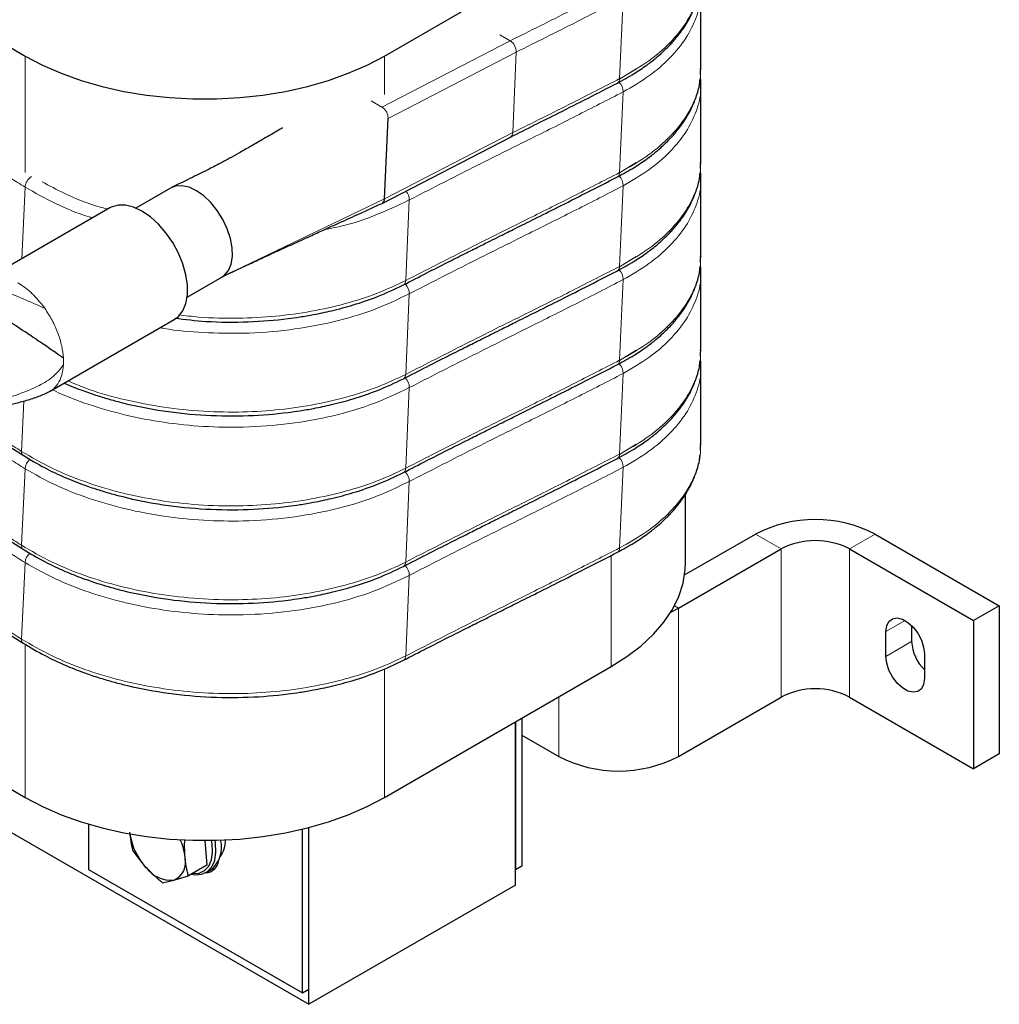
# Model space of a CAD drawing. Header units: millimetres. Extents: x 5 to 418, y 2 to 292.
# Tile 26 of 43: x 273 to 306, y 59 to 92. Entities that reach past the tile are written whole.
import ezdxf

# ---------------------------------------------------------------- set-up
doc = ezdxf.new("R2010")
doc.units = ezdxf.units.MM

msp = doc.modelspace()

# ---------------------------------------------------------------- linework, layer by layer
at = {"color": 7, "linetype": 'Continuous', "lineweight": 25}
for p, q in [((285.1911, 90.7118), (292.6865, 95.0388)), ((272.4632, 91.2017), (273.3117, 90.7118)), ((295.6458, 90.1673), (295.6584, 90.3087)), ((295.6385, 89.8055), (295.6338, 89.892)), ((295.6481, 89.8997), (295.638, 89.9927)), ((295.6394, 90.0965), (295.6458, 90.1673)), ((295.6584, 89.8054), (295.6481, 89.8997)), ((285.1963, 85.9875), (285.3134, 88.6515)), ((285.1177, 85.8413), (289.3588, 88.0344)), ((295.6394, 86.9936), (295.6458, 87.0645)), ((295.6458, 87.0645), (295.6584, 87.2058)), ((295.6385, 86.7026), (295.6338, 86.7891)), ((295.6481, 86.7968), (295.638, 86.8899)), ((295.6584, 86.7026), (295.6481, 86.7968)), ((278.1172, 86.3486), (276.97, 85.6863)), ((276.1133, 85.6883), (272.0761, 83.3576)), ((295.6458, 83.9616), (295.6584, 84.103)), ((295.6385, 83.5997), (295.6338, 83.6862)), ((295.6481, 83.694), (295.638, 83.787)), ((295.6394, 83.8908), (295.6458, 83.9616)), ((295.6584, 83.5997), (295.6481, 83.694)), ((278.6698, 82.7418), (279.8171, 83.4041)), ((279.827, 83.4099), (280.2165, 83.5969)), ((274.1392, 79.6298), (278.2431, 81.9989)), ((295.6394, 80.7879), (295.6458, 80.8588)), ((295.6458, 80.8588), (295.6584, 81.0001)), ((295.6385, 80.4969), (295.6338, 80.5834)), ((295.6481, 80.5911), (295.638, 80.6842)), ((295.6584, 80.4968), (295.6481, 80.5911)), ((272.1147, 78.225), (273.2461, 77.5114)), ((295.6458, 77.7559), (295.6584, 77.8973)), ((295.6394, 77.685), (295.6458, 77.7559)), ((295.1468, 73.9551), (295.1468, 76.2324)), ((272.1147, 75.1221), (273.2461, 74.4085)), ((295.118, 73.5542), (297.4594, 74.9059)), ((301.4192, 74.9059), (305.5204, 72.5383)), ((294.9138, 72.4567), (298.308, 74.4161)), ((300.5707, 74.4161), (304.6719, 72.0485)), ((294.6587, 72.3263), (294.9138, 72.4567)), ((305.5204, 72.5383), (304.6719, 72.0485)), ((305.5204, 72.5383), (305.5204, 67.6391)), ((272.1147, 72.0193), (273.2461, 71.3057)), ((304.6719, 72.0485), (304.6719, 67.1492)), ((301.7728, 70.8642), (301.7728, 71.6808)), ((302.6213, 71.8838), (302.6213, 71.3541)), ((262.6203, 70.9493), (282.695, 59.3604)), ((303.0456, 70.946), (303.0456, 70.1295)), ((285.1911, 66.1993), (292.6865, 70.5262)), ((294.9138, 67.5574), (298.308, 69.5168)), ((300.5707, 69.5168), (304.6719, 67.1492)), ((289.5257, 68.7016), (289.5257, 63.8018)), ((289.5257, 63.3037), (289.5257, 68.7016)), ((289.7378, 68.824), (289.7378, 63.9242)), ((289.7378, 68.2596), (290.954, 67.5574)), ((305.5204, 67.6391), (304.6719, 67.1492)), ((272.4632, 66.6891), (273.3117, 66.1993)), ((275.4118, 65.3152), (275.4118, 63.8181)), ((282.4829, 59.7361), (282.4829, 65.1522)), ((282.695, 59.8585), (282.695, 65.2052)), ((282.695, 59.3604), (282.695, 65.2052)), ((279.2518, 64.779), (279.3246, 63.9635)), ((277.3178, 63.878), (276.8839, 64.4356)), ((275.4118, 63.8181), (282.4829, 59.7361)), ((279.3246, 63.9635), (278.7117, 63.6097)), ((279.2948, 63.7148), (279.4645, 63.8127)), ((289.7378, 63.9242), (289.5257, 63.8018)), ((278.2316, 63.4651), (278.7117, 63.6097)), ((277.8551, 63.3803), (278.2316, 63.4651)), ((289.5257, 63.3037), (282.695, 59.3604)), ((282.4829, 59.7361), (282.695, 59.8585))]:
    msp.add_line(p, q, dxfattribs=at)
at = {"color": 7, "linetype": 'Continuous', "lineweight": 18}
for p, q in [((293.0859, 92.6282), (292.9687, 89.9642)), ((285.1124, 89.0249), (289.3492, 91.2159)), ((289.0084, 91.4126), (289.3492, 91.2159)), ((285.3134, 88.6515), (289.5503, 90.8424)), ((289.5503, 90.8424), (289.4332, 88.1784)), ((273.3117, 90.7118), (273.3117, 86.8622)), ((285.1911, 90.7118), (285.1911, 89.4387)), ((292.965, 89.9488), (293.5175, 90.2935)), ((295.6338, 89.892), (295.629, 89.9805)), ((293.0859, 89.5253), (292.9687, 86.8613)), ((285.1124, 89.0249), (284.7567, 89.2302)), ((285.1963, 85.9875), (289.4332, 88.1784)), ((292.965, 86.846), (293.5175, 87.1907)), ((295.6338, 86.7891), (295.629, 86.8777)), ((273.3123, 86.3764), (273.2026, 84.008)), ((293.0859, 86.4225), (292.9687, 83.7585)), ((280.2165, 83.5969), (285.1963, 85.9875)), ((286.0148, 85.9538), (285.8976, 83.2898)), ((292.965, 83.7431), (293.5175, 84.0878)), ((295.6338, 83.6862), (295.629, 83.7748)), ((293.0859, 83.3196), (292.9687, 80.6556)), ((286.0148, 82.8509), (285.8976, 80.1869)), ((273.8875, 82.474), (273.9623, 82.372)), ((292.965, 80.6403), (293.5175, 80.985)), ((295.6338, 80.5834), (295.629, 80.6719)), ((293.0859, 80.2167), (292.9687, 77.5528)), ((286.0148, 79.748), (285.8976, 77.0841)), ((273.2724, 79.3078), (273.1952, 77.6419)), ((292.965, 77.5374), (293.5175, 77.8821)), ((273.3123, 77.0678), (273.1952, 74.5391)), ((293.0859, 77.1139), (292.9687, 74.4499)), ((286.0148, 76.6452), (285.8976, 73.9812)), ((298.308, 74.4161), (297.4594, 74.9059)), ((301.4192, 74.9059), (300.5707, 74.4161)), ((298.308, 74.4161), (298.308, 69.5168)), ((300.5707, 74.4161), (300.5707, 69.5168)), ((273.3123, 73.9649), (273.1952, 71.4362)), ((292.6865, 74.1993), (292.6865, 70.5262)), ((286.0148, 73.5423), (285.8976, 70.8784)), ((294.7784, 72.5349), (294.9138, 72.4567)), ((294.9138, 72.4567), (294.9138, 67.5574)), ((302.4093, 72.0482), (301.7728, 71.6808)), ((302.6213, 71.3541), (301.7728, 70.8642)), ((273.3117, 71.268), (273.3117, 66.1993)), ((285.1911, 70.451), (285.1911, 66.1993)), ((290.954, 69.5261), (290.954, 67.5574))]:
    msp.add_line(p, q, dxfattribs=at)
at = {"color": 7, "linetype": 'Continuous', "lineweight": 25, "flags": 128}
for points in [[(273.3117, 90.7118), (273.8851, 90.4101), (274.5043, 90.1402), (275.164, 89.9044), (275.8585, 89.7047), (276.582, 89.5429), (277.3282, 89.4203), (278.0909, 89.338), (278.8635, 89.2967), (279.6394, 89.2967), (280.4119, 89.338), (281.1746, 89.4203), (281.9209, 89.5429), (282.6444, 89.7047), (283.3389, 89.9044), (283.9986, 90.1402), (284.6177, 90.4101), (285.1911, 90.7118)], [(279.8167, 83.4038), (279.9011, 83.4633), (280.0351, 83.6226), (280.1247, 83.8339), (280.1664, 84.0884), (280.1583, 84.3757), (280.1008, 84.6837), (279.9963, 84.9997), (279.849, 85.3106), (279.6652, 85.6035), (279.4524, 85.8662), (279.2195, 86.0879), (278.9762, 86.2592), (278.7324, 86.3733), (278.4984, 86.4252), (278.2839, 86.4129), (278.1171, 86.3486)], [(278.2431, 81.9989), (278.3801, 82.1016), (278.5264, 82.29), (278.6268, 82.5313), (278.6779, 82.8174), (278.6779, 83.1383), (278.6268, 83.4833), (278.5264, 83.8405), (278.3801, 84.1979), (278.1929, 84.5431), (277.9711, 84.8646), (277.7223, 85.1513), (277.4549, 85.3934), (277.1782, 85.5828), (276.9014, 85.713), (276.6341, 85.7795), (276.3853, 85.78), (276.1635, 85.7147), (276.1133, 85.6883)], [(292.6865, 70.5262), (293.2092, 70.8572), (293.6767, 71.2147), (294.0852, 71.5955), (294.431, 71.9964), (294.7113, 72.4141), (294.9236, 72.8449), (295.0662, 73.2852), (295.1378, 73.7312), (295.1468, 73.9551)], [(301.7728, 71.6808), (301.7986, 71.8729), (301.8738, 72.0198), (301.9924, 72.1094), (302.1448, 72.1345), (302.3186, 72.0931), (302.4997, 71.9885), (302.6735, 71.8293), (302.8259, 71.6282), (302.9445, 71.4016), (303.0198, 71.1679), (303.0456, 70.946)], [(303.0456, 70.1295), (303.0198, 69.9373), (302.9445, 69.7905), (302.8259, 69.7009), (302.6735, 69.6758), (302.4997, 69.7172), (302.3186, 69.8217), (302.1448, 69.981), (301.9924, 70.182), (301.8738, 70.4086), (301.7986, 70.6423), (301.7728, 70.8642)], [(273.3117, 66.1993), (273.8851, 65.8975), (274.5043, 65.6276), (275.164, 65.3918), (275.8585, 65.1922), (276.582, 65.0303), (277.3282, 64.9078), (278.0909, 64.8255), (278.8635, 64.7841), (279.6394, 64.7841), (280.4119, 64.8255), (281.1746, 64.9078), (281.9209, 65.0303), (282.6444, 65.1922), (283.3389, 65.3918), (283.9986, 65.6276), (284.6177, 65.8975), (285.1911, 66.1993)], [(278.8067, 63.6646), (278.9363, 63.6427), (279.1571, 63.6589), (279.3446, 63.7474), (279.4895, 63.9037), (279.5845, 64.12), (279.6249, 64.3855), (279.6086, 64.6869), (279.5926, 64.783)], [(278.8413, 63.6846), (278.8577, 63.6829), (279.0674, 63.6983), (279.2455, 63.7824), (279.3832, 63.9309), (279.4735, 64.1364), (279.5118, 64.3886), (279.4964, 64.6749), (279.4783, 64.7807)], [(279.4997, 63.835), (279.5484, 63.8367), (279.5931, 63.8431)]]:
    msp.add_lwpolyline(points, dxfattribs=at)
at = {"color": 7, "linetype": 'Continuous', "lineweight": 18}
for centre, radius, start, end in [((289.1089, 90.8456), 0.4415, 359.58959, 57.01085), ((292.8137, 89.953), 0.1554, 301.1395, 4.12382), ((292.6371, 89.5267), 0.4488, 359.81599, 46.47818), ((284.872, 88.6546), 0.4415, 359.58959, 57.01085), ((289.2781, 88.1673), 0.1555, 301.29021, 4.11003), ((273.7956, 86.3273), 0.4858, 123.63823, 174.19946), ((292.8137, 86.8501), 0.1554, 301.1395, 4.12382), ((292.6371, 86.4239), 0.4488, 359.81599, 46.47818), ((285.5631, 85.9536), 0.4517, 0.01648, 40.75552), ((292.8137, 83.7473), 0.1554, 301.1395, 4.12382), ((292.6371, 83.321), 0.4488, 359.81599, 46.47818), ((285.7426, 83.2786), 0.1554, 301.13933, 4.12384), ((285.5659, 82.8523), 0.4489, 359.82076, 46.14677), ((272.5757, 80.6083), 2.0074, 356.88145, 3.11855), ((292.8137, 80.6444), 0.1554, 301.1395, 4.12382), ((292.6371, 80.2182), 0.4488, 359.81599, 46.47818), ((285.7426, 80.1757), 0.1554, 301.13933, 4.12384), ((285.5659, 79.7495), 0.4489, 359.82076, 46.14677), ((273.3329, 77.6205), 0.1394, 171.133, 231.53669), ((292.8137, 77.5416), 0.1554, 301.1395, 4.12382), ((273.7939, 77.0201), 0.4839, 131.34511, 174.3457), ((292.6371, 77.1153), 0.4488, 359.81599, 46.47818), ((285.7426, 77.0729), 0.1554, 301.13933, 4.12384), ((285.5659, 76.6466), 0.4489, 359.82076, 46.14677), ((273.3329, 74.5176), 0.1394, 171.133, 231.53669), ((273.7939, 73.9173), 0.4839, 131.34511, 174.3457), ((292.8137, 74.4387), 0.1554, 301.1395, 4.12382), ((285.7426, 73.97), 0.1554, 301.13933, 4.12384), ((285.5659, 73.5437), 0.4489, 359.82076, 46.14677), ((273.3329, 71.4148), 0.1394, 171.133, 231.53669), ((285.7426, 70.8672), 0.1554, 301.13933, 4.12384)]:
    msp.add_arc(centre, radius, start, end, dxfattribs=at)
at = {"color": 7, "linetype": 'Continuous', "lineweight": 25}
for centre, radius, start, end in [((285.0356, 85.9798), 0.1608, 300.3851, 2.74456), ((299.4393, 71.1057), 4.285, 62.48054, 117.51946), ((299.4393, 72.2325), 2.4592, 62.60967, 117.39033), ((304.0307, 71.4269), 1.4113, 182.95592, 225.72931), ((299.4393, 67.3333), 2.4592, 62.60967, 117.39033), ((292.9339, 71.3576), 4.285, 242.48054, 297.51946), ((278.8611, 65.308), 2.104, 188.59815, 222.81617), ((276.7534, 64.0308), 1.8591, 5.90858, 24.48662), ((278.8537, 64.5471), 0.9551, 309.75209, 14.64172), ((279.0941, 64.7587), 0.8442, 322.07505, 2.91189), ((277.9754, 64.0601), 0.6478, 293.298, 14.49305), ((278.1376, 64.4746), 1.0139, 216.04456, 275.32375), ((279.2758, 64.1486), 0.4364, 271.96288, 352.58451)]:
    msp.add_arc(centre, radius, start, end, dxfattribs=at)
at = {"color": 7, "linetype": 'Continuous', "lineweight": 18}
for points, knots in [([(292.9687, 89.9642), (293.2688, 90.1329), (293.8679, 90.4697), (294.578, 91.0665), (295.1301, 91.7103), (295.488, 92.3969), (295.6595, 92.9705), (295.6407, 93.3105), (295.6351, 93.4116)], [0, 0, 0, 0, 0.1844296, 0.3682133, 0.5531929, 0.7367594, 0.9218006, 1, 1, 1, 1]), ([(289.3492, 91.2159), (290.0089, 91.544), (291.187, 92.13), (292.366, 92.7353), (292.8848, 93.0016)], [0, 0, 0, 0, 0.5599988, 1, 1, 1, 1]), ([(293.0859, 89.5253), (293.3803, 89.697), (293.9681, 90.0399), (294.6562, 90.6446), (295.187, 91.2941), (295.5191, 91.9844), (295.6694, 92.529), (295.6442, 92.8381), (295.6385, 92.9083)], [0, 0, 0, 0, 0.188915, 0.3771997, 0.5666861, 0.754725, 0.9442744, 1, 1, 1, 1]), ([(289.5503, 90.8424), (290.21, 91.1706), (291.3881, 91.7566), (292.5671, 92.3618), (293.0859, 92.6282)], [0, 0, 0, 0, 0.5599988, 1, 1, 1, 1]), ([(292.9687, 86.8613), (293.2688, 87.03), (293.8679, 87.3668), (294.578, 87.9636), (295.1301, 88.6075), (295.488, 89.2941), (295.6595, 89.8676), (295.6407, 90.2077), (295.6351, 90.3087)], [0, 0, 0, 0, 0.1844296, 0.3682133, 0.5531929, 0.7367594, 0.9218006, 1, 1, 1, 1]), ([(289.4332, 88.1784), (290.0929, 88.5066), (291.2709, 89.0926), (292.4499, 89.6979), (292.9687, 89.9642)], [0, 0, 0, 0, 0.5599988, 1, 1, 1, 1]), ([(286.0148, 85.9538), (286.675, 86.292), (287.9955, 86.9684), (289.833, 87.8796), (291.5295, 88.7262), (292.5671, 89.259), (293.0859, 89.5253)], [0, 0, 0, 0, 0.2799995, 0.5600001, 0.7799992, 1, 1, 1, 1]), ([(293.0859, 86.4225), (293.3803, 86.5942), (293.9681, 86.937), (294.6562, 87.5417), (295.187, 88.1913), (295.5191, 88.8816), (295.6694, 89.4262), (295.6442, 89.7352), (295.6385, 89.8055)], [0, 0, 0, 0, 0.188915, 0.3771997, 0.5666861, 0.754725, 0.9442744, 1, 1, 1, 1]), ([(272.181, 87.0899), (272.3921, 86.9566), (272.769, 86.7186), (273.1463, 86.4809), (273.3123, 86.3764)], [0, 0, 0, 0, 0.5600009, 1, 1, 1, 1]), ([(292.9687, 83.7585), (293.2688, 83.9272), (293.8679, 84.264), (294.578, 84.8608), (295.1301, 85.5046), (295.488, 86.1912), (295.6595, 86.7648), (295.6407, 87.1048), (295.6351, 87.2059)], [0, 0, 0, 0, 0.1844296, 0.3682133, 0.5531929, 0.7367594, 0.9218006, 1, 1, 1, 1]), ([(285.8976, 83.2898), (286.5579, 83.628), (287.8783, 84.3044), (289.7159, 85.2156), (291.4124, 86.0623), (292.4499, 86.595), (292.9687, 86.8613)], [0, 0, 0, 0, 0.2799995, 0.5600001, 0.7799992, 1, 1, 1, 1]), ([(293.0859, 83.3196), (293.3803, 83.4913), (293.9681, 83.8342), (294.6562, 84.4389), (295.187, 85.0884), (295.5191, 85.7787), (295.6694, 86.3233), (295.6442, 86.6324), (295.6385, 86.7026)], [0, 0, 0, 0, 0.188915, 0.3771997, 0.5666861, 0.754725, 0.9442744, 1, 1, 1, 1]), ([(273.3123, 86.3764), (273.64, 86.1934), (274.2942, 85.8282), (275.0673, 85.499), (275.509, 85.3737), (275.5488, 85.3624)], [0, 0, 0, 0, 0.4772463, 0.9528954, 1, 1, 1, 1]), ([(273.8791, 86.5564), (274.1168, 86.426), (274.7042, 86.1037), (275.4521, 85.8058), (275.9684, 85.6736), (276.0512, 85.6524)], [0, 0, 0, 0, 0.3634799, 0.8980169, 1, 1, 1, 1]), ([(286.0148, 82.8509), (286.675, 83.1891), (287.9955, 83.8655), (289.833, 84.7768), (291.5295, 85.6234), (292.5671, 86.1561), (293.0859, 86.4225)], [0, 0, 0, 0, 0.2799995, 0.5600001, 0.7799992, 1, 1, 1, 1]), ([(283.2166, 84.9762), (283.31, 84.9923), (283.8901, 85.0927), (284.8632, 85.4091), (285.6307, 85.7721), (286.0148, 85.9538)], [0, 0, 0, 0, 0.0874732, 0.543282, 1, 1, 1, 1]), ([(292.9687, 80.6556), (293.2688, 80.8243), (293.8679, 81.1611), (294.578, 81.7579), (295.1301, 82.4017), (295.488, 83.0883), (295.6595, 83.6619), (295.6407, 84.002), (295.6351, 84.103)], [0, 0, 0, 0, 0.1844296, 0.3682133, 0.5531929, 0.7367594, 0.9218006, 1, 1, 1, 1]), ([(269.9256, 83.7855), (269.9338, 83.7887), (269.9524, 83.7961), (270.0004, 83.7984), (270.1048, 83.7899), (270.3683, 83.7338), (270.7924, 83.6073), (271.3592, 83.4152), (272.0116, 83.1767), (272.7054, 82.907), (273.3756, 82.6351), (273.7815, 82.4531), (273.9623, 82.372)], [0, 0, 0, 0, 0.0070991, 0.0161411, 0.0348424, 0.0819148, 0.2037604, 0.3426684, 0.4976105, 0.686255, 0.8602833, 1, 1, 1, 1]), ([(285.8976, 80.1869), (286.5579, 80.5251), (287.8783, 81.2015), (289.7159, 82.1128), (291.4124, 82.9594), (292.4499, 83.4921), (292.9687, 83.7585)], [0, 0, 0, 0, 0.2799995, 0.5600001, 0.7799992, 1, 1, 1, 1]), ([(293.0859, 80.2167), (293.3803, 80.3885), (293.9681, 80.7313), (294.6562, 81.336), (295.187, 81.9855), (295.5191, 82.6759), (295.6694, 83.2205), (295.6442, 83.5295), (295.6385, 83.5997)], [0, 0, 0, 0, 0.188915, 0.3771997, 0.5666861, 0.754725, 0.9442744, 1, 1, 1, 1]), ([(278.3902, 82.1568), (278.6098, 82.1292), (279.2613, 82.0472), (280.341, 82.0311), (281.5931, 82.0954), (282.7847, 82.2588), (283.9146, 82.5145), (284.9732, 82.8528), (285.5896, 83.1441), (285.8976, 83.2898)], [0, 0, 0, 0, 0.0813572, 0.241411, 0.3930145, 0.5445685, 0.6955261, 0.8478162, 1, 1, 1, 1]), ([(286.0148, 79.748), (286.675, 80.0863), (287.9955, 80.7627), (289.833, 81.6739), (291.5295, 82.5205), (292.5671, 83.0532), (293.0859, 83.3196)], [0, 0, 0, 0, 0.2799995, 0.5600001, 0.7799992, 1, 1, 1, 1]), ([(277.7759, 81.7292), (277.8187, 81.7208), (278.2859, 81.63), (279.2141, 81.559), (280.6086, 81.5261), (282.0612, 81.6382), (283.515, 81.9021), (284.8679, 82.2992), (285.6323, 82.6669), (286.0148, 82.8509)], [0, 0, 0, 0, 0.01486342, 0.16200066, 0.30805956, 0.48109989, 0.65332815, 0.82649136, 1, 1, 1, 1]), ([(292.9687, 77.5528), (293.2688, 77.7215), (293.8679, 78.0583), (294.578, 78.655), (295.1301, 79.2989), (295.488, 79.9855), (295.6595, 80.559), (295.6407, 80.8991), (295.6351, 81.0001)], [0, 0, 0, 0, 0.1844296, 0.3682133, 0.5531929, 0.7367594, 0.9218006, 1, 1, 1, 1]), ([(271.3755, 79.0886), (271.4027, 79.0937), (271.6757, 79.1445), (272.2218, 79.2679), (273.0009, 79.4818), (273.6938, 79.7634), (274.2478, 80.0752), (274.4772, 80.3677), (274.5801, 80.499)], [0, 0, 0, 0, 0.023676, 0.2372679, 0.486286, 0.7183481, 0.8735511, 1, 1, 1, 1]), ([(274.5801, 80.499), (274.5664, 80.38), (274.5389, 80.142), (274.4042, 79.868), (274.2677, 79.6966), (274.1607, 79.6507), (274.1369, 79.6406)], [0, 0, 0, 0, 0.3043463, 0.6086925, 0.9130388, 1, 1, 1, 1]), ([(285.8976, 77.0841), (286.5579, 77.4223), (287.8783, 78.0987), (289.7159, 79.0099), (291.4124, 79.8565), (292.4499, 80.3893), (292.9687, 80.6556)], [0, 0, 0, 0, 0.2799995, 0.5600001, 0.7799992, 1, 1, 1, 1]), ([(293.0859, 77.1139), (293.3803, 77.2856), (293.9681, 77.6285), (294.6562, 78.2332), (295.187, 78.8827), (295.5191, 79.573), (295.6694, 80.1176), (295.6442, 80.4267), (295.6385, 80.4969)], [0, 0, 0, 0, 0.188915, 0.3771997, 0.5666861, 0.754725, 0.9442744, 1, 1, 1, 1]), ([(274.7314, 79.9716), (274.9131, 79.893), (275.4593, 79.6568), (276.4733, 79.3683), (277.7381, 79.1078), (279.0453, 78.9612), (280.3402, 78.9249), (281.5934, 78.9934), (282.7847, 79.1557), (283.9146, 79.4117), (284.9732, 79.7499), (285.5896, 80.0413), (285.8976, 80.1869)], [0, 0, 0, 0, 0.0542707, 0.1630753, 0.2710485, 0.3798875, 0.4879288, 0.5902659, 0.6925695, 0.7944707, 0.8972712, 1, 1, 1, 1]), ([(286.0148, 76.6452), (286.675, 76.9834), (287.9955, 77.6598), (289.833, 78.571), (291.5295, 79.4177), (292.5671, 79.9504), (293.0859, 80.2167)], [0, 0, 0, 0, 0.2799995, 0.5600001, 0.7799992, 1, 1, 1, 1]), ([(274.2287, 79.6814), (274.2577, 79.6658), (274.6187, 79.4711), (275.4254, 79.1795), (276.6242, 78.8246), (277.9025, 78.5835), (279.211, 78.4492), (280.6096, 78.4254), (282.0609, 78.5347), (283.5151, 78.7995), (284.8679, 79.1963), (285.6323, 79.564), (286.0148, 79.748)], [0, 0, 0, 0, 0.0088762, 0.1105801, 0.212932, 0.3145017, 0.4168858, 0.5185196, 0.6389281, 0.7587716, 0.8792656, 1, 1, 1, 1]), ([(272.0638, 78.3555), (272.2751, 78.2223), (272.6523, 77.9845), (273.0293, 77.7466), (273.1952, 77.6419)], [0, 0, 0, 0, 0.5600009, 1, 1, 1, 1]), ([(292.9687, 74.4499), (293.2688, 74.6186), (293.8679, 74.9554), (294.578, 75.5522), (295.1301, 76.196), (295.488, 76.8826), (295.6595, 77.4562), (295.6407, 77.7963), (295.6351, 77.8973)], [0, 0, 0, 0, 0.1844296, 0.3682133, 0.5531929, 0.7367594, 0.9218006, 1, 1, 1, 1]), ([(272.181, 77.7814), (272.3921, 77.6481), (272.769, 77.41), (273.1463, 77.1724), (273.3123, 77.0678)], [0, 0, 0, 0, 0.5600009, 1, 1, 1, 1]), ([(273.1952, 77.6419), (273.5161, 77.4538), (274.1568, 77.0782), (275.2723, 76.6236), (276.4695, 76.2621), (277.7391, 76.0059), (279.045, 75.8581), (280.3403, 75.8221), (281.5934, 75.8906), (282.7847, 76.0529), (283.9146, 76.3088), (284.9732, 76.647), (285.5896, 76.9384), (285.8976, 77.0841)], [0, 0, 0, 0, 0.093334, 0.1863401, 0.2799504, 0.3728454, 0.4664851, 0.5594387, 0.6474846, 0.7355017, 0.8231725, 0.9116171, 1, 1, 1, 1]), ([(285.8976, 73.9812), (286.5579, 74.3194), (287.8783, 74.9958), (289.7159, 75.9071), (291.4124, 76.7537), (292.4499, 77.2864), (292.9687, 77.5528)], [0, 0, 0, 0, 0.2799995, 0.5600001, 0.7799992, 1, 1, 1, 1]), ([(273.3123, 77.0678), (273.6385, 76.8829), (274.2897, 76.5138), (275.4189, 76.0719), (276.6259, 75.723), (277.9021, 75.4803), (279.2112, 75.3465), (280.6096, 75.3226), (282.0609, 75.4319), (283.5151, 75.6966), (284.8679, 76.0935), (285.6323, 76.4612), (286.0148, 76.6452)], [0, 0, 0, 0, 0.0933482, 0.1863841, 0.2800126, 0.3729257, 0.4665838, 0.5595554, 0.6697017, 0.7793311, 0.8895556, 1, 1, 1, 1]), ([(286.0148, 73.5423), (286.675, 73.8805), (287.9955, 74.5569), (289.833, 75.4682), (291.5295, 76.3148), (292.5671, 76.8475), (293.0859, 77.1139)], [0, 0, 0, 0, 0.2799995, 0.5600001, 0.7799992, 1, 1, 1, 1]), ([(272.0638, 75.2527), (272.2751, 75.1195), (272.6523, 74.8816), (273.0293, 74.6437), (273.1952, 74.5391)], [0, 0, 0, 0, 0.5600009, 1, 1, 1, 1]), ([(272.181, 74.6785), (272.3921, 74.5452), (272.769, 74.3072), (273.1463, 74.0695), (273.3123, 73.9649)], [0, 0, 0, 0, 0.5600009, 1, 1, 1, 1]), ([(273.1952, 74.5391), (273.5161, 74.3509), (274.1568, 73.9753), (275.2723, 73.5207), (276.4695, 73.1593), (277.7391, 72.903), (279.045, 72.7552), (280.3403, 72.7192), (281.5934, 72.7877), (282.7847, 72.95), (283.9146, 73.206), (284.9732, 73.5442), (285.5896, 73.8356), (285.8976, 73.9812)], [0, 0, 0, 0, 0.093334, 0.1863401, 0.2799504, 0.3728454, 0.4664851, 0.5594387, 0.6474846, 0.7355017, 0.8231725, 0.9116171, 1, 1, 1, 1]), ([(285.8976, 70.8784), (286.5579, 71.2166), (287.8783, 71.893), (289.7159, 72.8042), (291.4124, 73.6508), (292.4499, 74.1835), (292.9687, 74.4499)], [0, 0, 0, 0, 0.2799995, 0.5600001, 0.7799992, 1, 1, 1, 1]), ([(273.3123, 73.9649), (273.6385, 73.7801), (274.2897, 73.4109), (275.4189, 72.969), (276.6259, 72.6202), (277.9021, 72.3775), (279.2112, 72.2436), (280.6096, 72.2197), (282.0609, 72.329), (283.5151, 72.5937), (284.8679, 72.9906), (285.6323, 73.3583), (286.0148, 73.5423)], [0, 0, 0, 0, 0.0933482, 0.1863841, 0.2800126, 0.3729257, 0.4665838, 0.5595554, 0.6697017, 0.7793311, 0.8895556, 1, 1, 1, 1]), ([(272.0638, 72.1498), (272.2751, 72.0166), (272.6523, 71.7787), (273.0293, 71.5409), (273.1952, 71.4362)], [0, 0, 0, 0, 0.5600009, 1, 1, 1, 1]), ([(273.1952, 71.4362), (273.5161, 71.2481), (274.1568, 70.8724), (275.2723, 70.4179), (276.4695, 70.0564), (277.7391, 69.8001), (279.045, 69.6524), (280.3403, 69.6164), (281.5934, 69.6849), (282.7847, 69.8472), (283.9146, 70.1031), (284.9732, 70.4413), (285.5896, 70.7327), (285.8976, 70.8784)], [0, 0, 0, 0, 0.093334, 0.1863401, 0.2799504, 0.3728454, 0.4664851, 0.5594387, 0.6474846, 0.7355017, 0.8231725, 0.9116171, 1, 1, 1, 1])]:
    msp.add_open_spline(points, degree=3, knots=knots, dxfattribs=at)
at = {"color": 7, "linetype": 'Continuous', "lineweight": 25}
for points, knots in [([(292.894, 89.82), (293.0815, 89.9215), (293.4241, 90.107), (293.8412, 90.3887), (294.1467, 90.6248), (294.3581, 90.8089), (294.5025, 90.9458), (294.6147, 91.0592), (294.7221, 91.1744), (294.8852, 91.3625), (295.1085, 91.6579), (295.3347, 92.0421), (295.5089, 92.4696), (295.608, 92.7971), (295.6222, 92.9978), (295.6257, 93.0469)], [0, 0, 0, 0, 0.1228021, 0.2244368, 0.3055655, 0.3664319, 0.4069109, 0.4378079, 0.4735092, 0.5140095, 0.6095811, 0.7358645, 0.8399702, 0.9608592, 1, 1, 1, 1]), ([(295.6584, 90.3088), (295.6582, 90.7421), (295.6579, 91.6086), (295.6582, 92.4751), (295.6584, 92.9083)], [0, 0, 0, 0, 0.4999996, 1, 1, 1, 1]), ([(292.894, 86.7171), (293.0815, 86.8186), (293.4241, 87.0042), (293.8412, 87.2858), (294.1467, 87.522), (294.3581, 87.7061), (294.5025, 87.843), (294.6147, 87.9563), (294.7221, 88.0716), (294.8852, 88.2597), (295.1085, 88.555), (295.3347, 88.9392), (295.5089, 89.3667), (295.608, 89.6942), (295.6222, 89.8949), (295.6257, 89.944)], [0, 0, 0, 0, 0.1228021, 0.2244368, 0.3055655, 0.3664319, 0.4069109, 0.4378079, 0.4735092, 0.5140095, 0.6095811, 0.7358645, 0.8399702, 0.9608592, 1, 1, 1, 1]), ([(289.3573, 88.0336), (289.8904, 88.2987), (291.0686, 88.8845), (292.2482, 89.489), (292.894, 89.82)], [0, 0, 0, 0, 0.4524801, 1, 1, 1, 1]), ([(295.6584, 87.206), (295.6582, 87.6392), (295.6579, 88.5057), (295.6582, 89.3722), (295.6584, 89.8054)], [0, 0, 0, 0, 0.4999996, 1, 1, 1, 1]), ([(281.8224, 88.3329), (281.7603, 88.2969), (281.54, 88.1692), (281.1778, 87.959), (280.7603, 87.7176), (280.4048, 87.5132), (280.0886, 87.3375), (279.7585, 87.16), (279.3531, 86.9499), (278.8058, 86.677), (278.3891, 86.4795), (278.1575, 86.3698)], [0, 0, 0, 0, 0.0552823, 0.1962253, 0.3164346, 0.4189677, 0.5006963, 0.571979, 0.6789439, 0.821609, 1, 1, 1, 1]), ([(285.823, 83.1456), (286.0797, 83.2778), (286.5607, 83.5257), (287.2333, 83.8675), (287.8091, 84.1578), (288.2877, 84.3975), (288.6811, 84.5937), (289.0794, 84.7922), (289.5619, 85.0328), (290.1959, 85.3485), (290.9702, 85.7357), (291.8851, 86.198), (292.5421, 86.5361), (292.894, 86.7171)], [0, 0, 0, 0, 0.1088839, 0.2040481, 0.2854945, 0.3532242, 0.4072368, 0.4524804, 0.5223151, 0.6119845, 0.7214877, 0.850825, 1, 1, 1, 1]), ([(292.894, 83.6143), (293.0815, 83.7158), (293.4241, 83.9013), (293.8412, 84.183), (294.1467, 84.4191), (294.3581, 84.6032), (294.5025, 84.7401), (294.6147, 84.8535), (294.7221, 84.9687), (294.8852, 85.1568), (295.1085, 85.4522), (295.3347, 85.8364), (295.5089, 86.2639), (295.608, 86.5913), (295.6222, 86.7921), (295.6257, 86.8412)], [0, 0, 0, 0, 0.1228021, 0.2244368, 0.3055655, 0.3664319, 0.4069109, 0.4378079, 0.4735092, 0.5140095, 0.6095811, 0.7358645, 0.8399702, 0.9608592, 1, 1, 1, 1]), ([(295.6584, 84.1031), (295.6582, 84.5364), (295.6579, 85.4029), (295.6582, 86.2693), (295.6584, 86.7026)], [0, 0, 0, 0, 0.4999996, 1, 1, 1, 1]), ([(280.2165, 83.5969), (280.4084, 83.6871), (280.7456, 83.8456), (281.1894, 84.0491), (281.5326, 84.2068), (281.8205, 84.3388), (282.0964, 84.465), (282.4033, 84.6052), (282.7644, 84.77), (283.2115, 84.9739), (283.7543, 85.2211), (284.4009, 85.5154), (284.8668, 85.7273), (285.117, 85.8411)], [0, 0, 0, 0, 0.1249738, 0.2196982, 0.2844801, 0.3386741, 0.3946035, 0.4522695, 0.5244342, 0.6124147, 0.7210032, 0.8501986, 1, 1, 1, 1]), ([(292.894, 80.5114), (293.0815, 80.6129), (293.4241, 80.7985), (293.8412, 81.0801), (294.1467, 81.3163), (294.3581, 81.5004), (294.5025, 81.6373), (294.6147, 81.7506), (294.7221, 81.8658), (294.8852, 82.054), (295.1085, 82.3493), (295.3347, 82.7335), (295.5089, 83.161), (295.608, 83.4885), (295.6222, 83.6892), (295.6257, 83.7383)], [0, 0, 0, 0, 0.1228021, 0.2244368, 0.3055655, 0.3664319, 0.4069109, 0.4378079, 0.4735092, 0.5140095, 0.6095811, 0.7358645, 0.8399702, 0.9608592, 1, 1, 1, 1]), ([(274.5801, 80.7175), (274.4965, 80.7785), (274.313, 80.9125), (273.9156, 81.1858), (273.4214, 81.5191), (272.8331, 81.9066), (272.1636, 82.3372), (271.4934, 82.7542), (270.9546, 83.0723), (270.5864, 83.2714), (270.3816, 83.3706), (270.2429, 83.4265), (270.1676, 83.4412), (270.1401, 83.4395), (270.1321, 83.436), (270.1283, 83.4344)], [0, 0, 0, 0, 0.0781591, 0.1714186, 0.2791858, 0.4190541, 0.5640356, 0.7218879, 0.857226, 0.9114767, 0.9541996, 0.9837127, 0.9942303, 0.9973255, 1, 1, 1, 1]), ([(279.892, 83.4557), (279.9508, 83.4802), (280.0679, 83.529), (280.1865, 83.5836), (280.2455, 83.6108)], [0, 0, 0, 0, 0.5020508, 1, 1, 1, 1]), ([(285.823, 80.0427), (286.0797, 80.175), (286.5607, 80.4228), (287.2333, 80.7646), (287.8091, 81.055), (288.2877, 81.2946), (288.6811, 81.4909), (289.0794, 81.6894), (289.5619, 81.9299), (290.1959, 82.2457), (290.9702, 82.6329), (291.8851, 83.0951), (292.5421, 83.4332), (292.894, 83.6143)], [0, 0, 0, 0, 0.1088839, 0.2040481, 0.2854945, 0.3532242, 0.4072368, 0.4524804, 0.5223151, 0.6119845, 0.7214877, 0.850825, 1, 1, 1, 1]), ([(295.6584, 81.0003), (295.6582, 81.4335), (295.6579, 82.3), (295.6582, 83.1665), (295.6584, 83.5997)], [0, 0, 0, 0, 0.4999996, 1, 1, 1, 1]), ([(278.2659, 82.0447), (278.6066, 82.0042), (279.4117, 81.9084), (280.6766, 81.9084), (281.7096, 81.9889), (282.4212, 82.0884), (282.9032, 82.1709), (283.4968, 82.2968), (284.2092, 82.4894), (285.0225, 82.7653), (285.543, 83.0126), (285.823, 83.1456)], [0, 0, 0, 0, 0.1255429, 0.296684, 0.4597512, 0.509101, 0.568285, 0.6466177, 0.7447359, 0.8626881, 1, 1, 1, 1]), ([(285.823, 76.9399), (286.0797, 77.0721), (286.5607, 77.32), (287.2333, 77.6618), (287.8091, 77.9521), (288.2877, 78.1917), (288.6811, 78.388), (289.0794, 78.5865), (289.5619, 78.8271), (290.1959, 79.1428), (290.9702, 79.53), (291.8851, 79.9923), (292.5421, 80.3303), (292.894, 80.5114)], [0, 0, 0, 0, 0.10888392, 0.2040481, 0.28549455, 0.35322417, 0.40723678, 0.45248036, 0.5223151, 0.61198449, 0.72148772, 0.85082499, 1, 1, 1, 1]), ([(292.894, 77.4086), (293.0815, 77.5101), (293.4241, 77.6956), (293.8412, 77.9773), (294.1467, 78.2134), (294.3581, 78.3975), (294.5025, 78.5344), (294.6147, 78.6478), (294.7221, 78.763), (294.8852, 78.9511), (295.1085, 79.2464), (295.3347, 79.6307), (295.5089, 80.0581), (295.608, 80.3856), (295.6222, 80.5864), (295.6257, 80.6355)], [0, 0, 0, 0, 0.1228021, 0.2244368, 0.3055655, 0.3664319, 0.4069109, 0.4378079, 0.4735092, 0.5140095, 0.6095811, 0.7358645, 0.8399702, 0.9608592, 1, 1, 1, 1]), ([(295.6584, 77.8974), (295.6582, 78.3307), (295.6579, 79.1972), (295.6582, 80.0636), (295.6584, 80.4969)], [0, 0, 0, 0, 0.4999996, 1, 1, 1, 1]), ([(274.6047, 79.8985), (274.6173, 79.8925), (274.8134, 79.7994), (275.184, 79.6616), (275.6777, 79.4894), (276.1176, 79.3572), (276.8306, 79.1671), (277.8835, 78.9588), (279.285, 78.8159), (280.676, 78.8028), (281.7096, 78.8863), (282.4212, 78.9856), (282.9032, 79.068), (283.4968, 79.194), (284.2092, 79.3865), (285.0225, 79.6625), (285.543, 79.9097), (285.823, 80.0427)], [0, 0, 0, 0, 0.0038593, 0.0600146, 0.1045382, 0.141556, 0.1788151, 0.2933693, 0.4097848, 0.5252965, 0.6353588, 0.6686675, 0.7086137, 0.7614844, 0.8277094, 0.9073213, 1, 1, 1, 1]), ([(271.4761, 78.9419), (271.5786, 78.9582), (271.8539, 79.0021), (272.3643, 79.094), (272.9092, 79.2077), (273.4143, 79.3428), (273.8044, 79.464), (274.0464, 79.5852), (274.1601, 79.6421)], [0, 0, 0, 0, 0.1130641, 0.3038914, 0.5644422, 0.7168861, 0.8670641, 1, 1, 1, 1]), ([(273.2461, 77.5114), (273.4843, 77.3685), (273.9236, 77.1049), (274.5972, 76.79), (275.1818, 76.557), (275.6781, 76.3869), (276.1175, 76.2542), (276.8306, 76.0643), (277.8835, 75.8559), (279.285, 75.7131), (280.676, 75.7), (281.7096, 75.7834), (282.4212, 75.8827), (282.9032, 75.9652), (283.4968, 76.0911), (284.2092, 76.2837), (285.0225, 76.5596), (285.543, 76.8069), (285.823, 76.9399)], [0, 0, 0, 0, 0.0703121, 0.1296798, 0.1787423, 0.2176422, 0.2499843, 0.2825374, 0.3826224, 0.4843337, 0.5852554, 0.6814159, 0.7105175, 0.7454182, 0.7916109, 0.8494711, 0.9190274, 1, 1, 1, 1]), ([(292.894, 74.3057), (293.0815, 74.4072), (293.4241, 74.5928), (293.8412, 74.8744), (294.1467, 75.1106), (294.3581, 75.2946), (294.5025, 75.4316), (294.6147, 75.5449), (294.7221, 75.6601), (294.8852, 75.8483), (295.1085, 76.1436), (295.3347, 76.5278), (295.5089, 76.9553), (295.608, 77.2828), (295.6222, 77.4835), (295.6257, 77.5326)], [0, 0, 0, 0, 0.1228021, 0.2244368, 0.3055655, 0.3664319, 0.4069109, 0.4378079, 0.4735092, 0.5140095, 0.6095811, 0.7358645, 0.8399702, 0.9608592, 1, 1, 1, 1]), ([(285.823, 73.837), (286.0797, 73.9693), (286.5607, 74.2171), (287.2333, 74.5589), (287.8091, 74.8493), (288.2877, 75.0889), (288.6811, 75.2852), (289.0794, 75.4837), (289.5619, 75.7242), (290.1959, 76.04), (290.9702, 76.4272), (291.8851, 76.8894), (292.5421, 77.2275), (292.894, 77.4086)], [0, 0, 0, 0, 0.1088839, 0.2040481, 0.2854945, 0.3532242, 0.4072368, 0.4524804, 0.5223151, 0.6119845, 0.7214877, 0.850825, 1, 1, 1, 1]), ([(273.2461, 74.4085), (273.4843, 74.2656), (273.9236, 74.0021), (274.5972, 73.6872), (275.1818, 73.4541), (275.6781, 73.284), (276.1175, 73.1514), (276.8306, 72.9614), (277.8835, 72.7531), (279.285, 72.6102), (280.676, 72.5971), (281.7096, 72.6806), (282.4212, 72.7798), (282.9032, 72.8623), (283.4968, 72.9883), (284.2092, 73.1808), (285.0225, 73.4567), (285.543, 73.704), (285.823, 73.837)], [0, 0, 0, 0, 0.0703121, 0.1296798, 0.1787423, 0.2176422, 0.2499843, 0.2825374, 0.3826224, 0.4843337, 0.5852554, 0.6814159, 0.7105175, 0.7454182, 0.7916109, 0.8494711, 0.9190274, 1, 1, 1, 1]), ([(285.823, 70.7342), (286.0797, 70.8664), (286.5607, 71.1142), (287.2333, 71.4561), (287.8091, 71.7464), (288.2877, 71.986), (288.6811, 72.1823), (289.0794, 72.3808), (289.5619, 72.6214), (290.1959, 72.9371), (290.9702, 73.3243), (291.8851, 73.7866), (292.5421, 74.1246), (292.894, 74.3057)], [0, 0, 0, 0, 0.1088839, 0.2040481, 0.2854945, 0.3532242, 0.4072368, 0.4524804, 0.5223151, 0.6119845, 0.7214877, 0.850825, 1, 1, 1, 1]), ([(273.2461, 71.3057), (273.4843, 71.1628), (273.9236, 70.8992), (274.5972, 70.5843), (275.1818, 70.3513), (275.6781, 70.1812), (276.1175, 70.0485), (276.8306, 69.8586), (277.8835, 69.6502), (279.285, 69.5074), (280.676, 69.4943), (281.7096, 69.5777), (282.4212, 69.677), (282.9032, 69.7594), (283.4968, 69.8854), (284.2092, 70.078), (285.0225, 70.3539), (285.543, 70.6012), (285.823, 70.7342)], [0, 0, 0, 0, 0.0703121, 0.1296798, 0.1787423, 0.2176422, 0.2499843, 0.2825374, 0.3826224, 0.4843337, 0.5852554, 0.6814159, 0.7105175, 0.7454182, 0.7916109, 0.8494711, 0.9190274, 1, 1, 1, 1]), ([(276.8839, 64.4356), (276.8823, 64.4416), (276.8318, 64.6351), (276.8029, 64.8449), (276.7749, 65.048)], [0, 0, 0, 0, 0.031485, 1, 1, 1, 1]), ([(278.6026, 64.2222), (278.5932, 64.3879), (278.5824, 64.5783), (278.5919, 64.7773), (278.5931, 64.8031)], [0, 0, 0, 0, 0.87035097, 1, 1, 1, 1]), ([(278.7117, 63.6097), (278.7101, 63.6158), (278.7024, 63.6452), (278.6891, 63.6985), (278.6726, 63.77), (278.6573, 63.8424), (278.6433, 63.916), (278.6308, 63.9908), (278.6197, 64.0668), (278.6101, 64.1438), (278.6051, 64.1961), (278.6026, 64.2222)], [0, 0, 0, 0, 0.0314455, 0.151963, 0.2725174, 0.3932005, 0.5139353, 0.6352723, 0.7566769, 0.8782993, 1, 1, 1, 1]), ([(277.8551, 63.3803), (277.8313, 63.3997), (277.7598, 63.4581), (277.6434, 63.5581), (277.5083, 63.6823), (277.4003, 63.7896), (277.3384, 63.8559), (277.3178, 63.878)], [0, 0, 0, 0, 0.1244128, 0.3734407, 0.6233602, 0.8743097, 1, 1, 1, 1])]:
    msp.add_open_spline(points, degree=3, knots=knots, dxfattribs=at)
at = {"color": 7, "linetype": 'Continuous', "lineweight": 18}
for points in [[(273.077, 83.2152), (273.2205, 83.1203), (273.5076, 82.9304), (273.7609, 82.6261), (273.8875, 82.474)], [(273.9623, 82.372), (274.0475, 82.2413), (274.218, 81.9798), (274.4061, 81.5525), (274.5384, 81.1219), (274.5662, 80.8523), (274.5801, 80.7175)]]:
    msp.add_open_spline(points, degree=3, dxfattribs=at)

doc.saveas('drawing.dxf')
